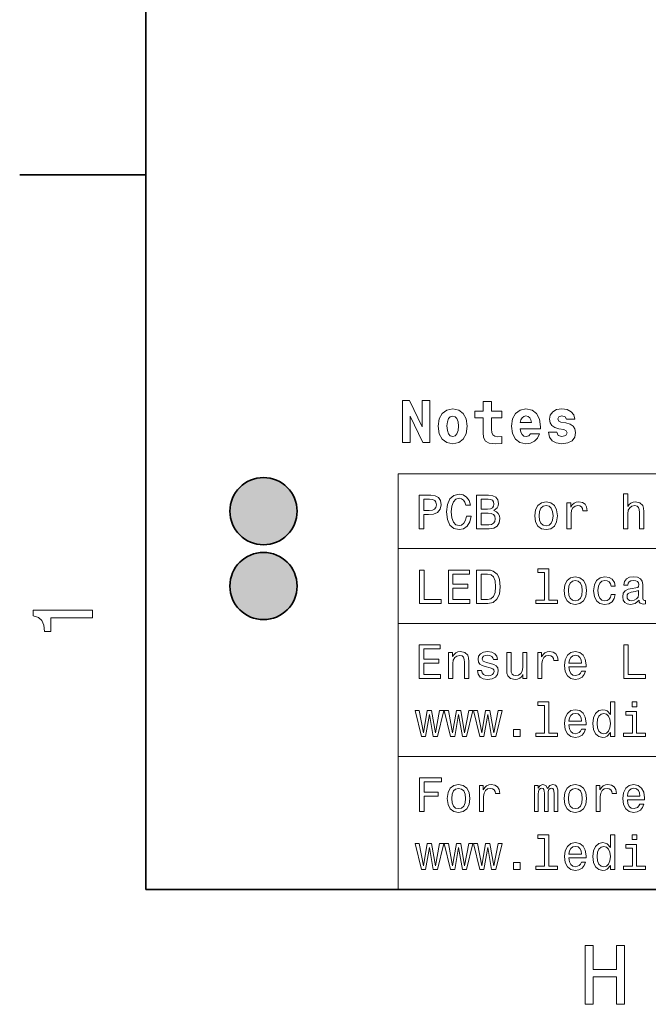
# Model space of a CAD drawing. Extents: x 0 to 594, y 0 to 420.
# Tile 1 of 33: x 2 to 40, y 3 to 62. Entities that reach past the tile are written whole.
import ezdxf

# ---------------------------------------------------------------- set-up
doc = ezdxf.new("R2010")
doc.units = 0

msp = doc.modelspace()

# ---------------------------------------------------------------- linework, layer by layer
at = {"color": 7, "lineweight": 35}
for p, q in [((10, 410), (10, 10)), ((10, 52.5), (2.5, 52.5)), ((10, 10), (584, 10))]:
    msp.add_line(p, q, dxfattribs=at)
at = {"color": 7, "lineweight": 13}
for p, q in [((25, 34.731987), (155.380432, 34.731987)), ((25, 34.731987), (25, 10)), ((25, 30.276655), (155.380432, 30.276655)), ((25, 25.821323), (155.380432, 25.821323)), ((25, 17.910662), (155.380432, 17.910662)), ((25, 10), (155.380432, 10))]:
    msp.add_line(p, q, dxfattribs=at)
for points in [[(25.273775, 39.085732), (25.273775, 36.585732), (25.724064, 36.585732), (25.724064, 38.145531), (26.476946, 36.585732), (26.891211, 36.585732), (26.891211, 39.085732), (26.440922, 39.085732), (26.440922, 37.51873), (25.68804, 39.085732)], [(31.181557, 38.45533), (30.565563, 38.45533), (30.565563, 39.020889), (30.057636, 39.020889), (30.057636, 38.45533), (29.574928, 38.45533), (29.574928, 38.051868), (30.057636, 38.051868), (30.057636, 37.190918), (30.090057, 36.881119), (30.205332, 36.672188), (30.425072, 36.556911), (30.770893, 36.517288), (31.181557, 36.535297), (31.181557, 36.945961), (30.943804, 36.931553), (30.749279, 36.960373), (30.634007, 37.046825), (30.579971, 37.187317), (30.565563, 37.374638), (30.565563, 38.051868), (31.181557, 38.051868)], [(27.395533, 37.551147), (27.453171, 37.108067), (27.622478, 36.783859), (27.892651, 36.585732), (28.252882, 36.517288), (28.60951, 36.585732), (28.879683, 36.783859), (29.048992, 37.108067), (29.110229, 37.551147), (29.048992, 37.990631), (28.879683, 38.318439), (28.605907, 38.516567), (28.249279, 38.588612), (27.892651, 38.516567), (27.622478, 38.318439), (27.453171, 37.990631)], [(28.252882, 38.159939), (28.396975, 38.120316), (28.505043, 38.005039), (28.569885, 37.814117), (28.5951, 37.554752), (28.569885, 37.291782), (28.505043, 37.100861), (28.396975, 36.985588), (28.252882, 36.949566), (28.105186, 36.985588), (27.997118, 37.104462), (27.932278, 37.298988), (27.910664, 37.56916), (27.932278, 37.821323), (28.000721, 38.005039), (28.108789, 38.120316)], [(32.881844, 37.104462), (32.773777, 36.981987), (32.618877, 36.938759), (32.481987, 36.967575), (32.37392, 37.054031), (32.29467, 37.198124), (32.258644, 37.396252), (33.465416, 37.396252), (33.469021, 37.525932), (33.411385, 37.983425), (33.242073, 38.318439), (32.971901, 38.520168), (32.604469, 38.588612), (32.255043, 38.516567), (31.984871, 38.314838), (31.81196, 37.98703), (31.754322, 37.554752), (31.81196, 37.115269), (31.984871, 36.78746), (32.247841, 36.585732), (32.593658, 36.517288), (32.881844, 36.55331), (33.112392, 36.657776), (33.288906, 36.837894), (33.422192, 37.104462)], [(32.939484, 37.767288), (32.269451, 37.767288), (32.298271, 37.932995), (32.37392, 38.059074), (32.478386, 38.138325), (32.604469, 38.167145), (32.737751, 38.138325), (32.84222, 38.062675), (32.907059, 37.936596)], [(34.866714, 37.353024), (35.007206, 37.28458), (35.057636, 37.154896), (34.978386, 36.996395), (34.747841, 36.935154), (34.528099, 37.007202), (34.441643, 37.208931), (33.951729, 37.208931), (34.002159, 36.91354), (34.157059, 36.693802), (34.405621, 36.564117), (34.744236, 36.517288), (35.093658, 36.564117), (35.349422, 36.693802), (35.507927, 36.902733), (35.561958, 37.183716), (35.522335, 37.399853), (35.414265, 37.565559), (35.230549, 37.684433), (34.971184, 37.756481), (34.690201, 37.80331), (34.556915, 37.864552), (34.506485, 37.994232), (34.567722, 38.120316), (34.73703, 38.174347), (34.935158, 38.116711), (35.014408, 37.976223), (35.507927, 37.976223), (35.507927, 37.983425), (35.453892, 38.228382), (35.302593, 38.419304), (35.061241, 38.541782), (34.744236, 38.585011), (34.427235, 38.541782), (34.196686, 38.415703), (34.052593, 38.22118), (34.005764, 37.969017), (34.041786, 37.760082), (34.149857, 37.594376), (34.322765, 37.475502), (34.56052, 37.407059)], [(26.259365, 31.456772), (26.524496, 31.456772), (26.524496, 32.301151), (26.818443, 32.301151), (27.115274, 32.315563), (27.351585, 32.416428), (27.504322, 32.612392), (27.556196, 32.880402), (27.51585, 33.128242), (27.400576, 33.309799), (27.210375, 33.419308), (26.951008, 33.456772), (26.259365, 33.456772)], [(29.069164, 32.200287), (29.011528, 31.958212), (28.916426, 31.785301), (28.783861, 31.678675), (28.628242, 31.644093), (28.440922, 31.695965), (28.293949, 31.851585), (28.195965, 32.105186), (28.164265, 32.456772), (28.195965, 32.805473), (28.291065, 33.061958), (28.43804, 33.217579), (28.628242, 33.272335), (28.766571, 33.243515), (28.884726, 33.162823), (28.976946, 33.033142), (29.040346, 32.854465), (29.314121, 32.854465), (29.227665, 33.128242), (29.07781, 33.335735), (28.873199, 33.465416), (28.628242, 33.511528), (28.322767, 33.43948), (28.089336, 33.237751), (27.939482, 32.906338), (27.887608, 32.456772), (27.939482, 32.007206), (28.089336, 31.675793), (28.322767, 31.471182), (28.628242, 31.402018), (28.896254, 31.456772), (29.112392, 31.60951), (29.265129, 31.860229), (29.345821, 32.200287)], [(30.697407, 32.537464), (30.899136, 32.704609), (30.951008, 32.817001), (30.9683, 32.95533), (30.930836, 33.171471), (30.818443, 33.327087), (30.636887, 33.422188), (30.383286, 33.456772), (29.671471, 33.456772), (29.671471, 31.456772), (30.423632, 31.456772), (30.691643, 31.497118), (30.89049, 31.615273), (31.014408, 31.802593), (31.057636, 32.056194), (31.0317, 32.226223), (30.962536, 32.367435), (30.850143, 32.47118)], [(38.414986, 31.456772), (38.668587, 31.456772), (38.668587, 32.350143), (38.694523, 32.554756), (38.778099, 32.704609), (38.90778, 32.796829), (39.080692, 32.831413), (39.219021, 32.802593), (39.305473, 32.724785), (39.348701, 32.5951), (39.363113, 32.422188), (39.363113, 31.456772), (39.616714, 31.456772), (39.616714, 32.474064), (39.605186, 32.678673), (39.553314, 32.848701), (39.383286, 33.004322), (39.118156, 33.059078), (38.974064, 33.038906), (38.850143, 32.98415), (38.746399, 32.897694), (38.668587, 32.779537), (38.668587, 33.525936), (38.414986, 33.525936)], [(26.878963, 33.211815), (27.051872, 33.194523), (27.178675, 33.139771), (27.253603, 33.038906), (27.279539, 32.880402), (27.250721, 32.713257), (27.172911, 32.612392), (27.040346, 32.560516), (26.858789, 32.546108), (26.524496, 32.546108), (26.524496, 33.211815)], [(30.328529, 32.626801), (29.9366, 32.626801), (29.9366, 33.217579), (30.351585, 33.217579), (30.507204, 33.200287), (30.616714, 33.148415), (30.682997, 33.059078), (30.706051, 32.926514), (30.680115, 32.793949), (30.61095, 32.701729), (30.492796, 32.644093)], [(33.135445, 32.229107), (33.181557, 31.877522), (33.314121, 31.618155), (33.524494, 31.456772), (33.806915, 31.402018), (34.086456, 31.456772), (34.296829, 31.615273), (34.429394, 31.87464), (34.478386, 32.229107), (34.429394, 32.580692), (34.296829, 32.842937), (34.086456, 33.001442), (33.806915, 33.059078), (33.524494, 33.001442), (33.314121, 32.840057), (33.181557, 32.580692)], [(33.394814, 32.231987), (33.42075, 32.491356), (33.501442, 32.678673), (33.631123, 32.793949), (33.806915, 32.834293), (33.979828, 32.793949), (34.109512, 32.681557), (34.190201, 32.491356), (34.219021, 32.231987), (34.190201, 31.96974), (34.109512, 31.779539), (33.979828, 31.664265), (33.806915, 31.626801), (33.631123, 31.664265), (33.501442, 31.779539), (33.42075, 31.96974)], [(35.040344, 31.456772), (35.293949, 31.456772), (35.293949, 32.341499), (35.319885, 32.554756), (35.397694, 32.707493), (35.524498, 32.799713), (35.694527, 32.831413), (35.821327, 32.811237), (35.916428, 32.753601), (35.974064, 32.655621), (35.994236, 32.523056), (36.250721, 32.523056), (36.216141, 32.756485), (36.121037, 32.92363), (35.962536, 33.024494), (35.746399, 33.059078), (35.599422, 33.036022), (35.472622, 32.978386), (35.360229, 32.880402), (35.270893, 32.747837), (35.270893, 33.004322), (35.040344, 33.004322)], [(30.39193, 31.695965), (29.9366, 31.695965), (29.9366, 32.384727), (30.365993, 32.384727), (30.54755, 32.364552), (30.677233, 32.304035), (30.755043, 32.200287), (30.780979, 32.05043), (30.755043, 31.89193), (30.682997, 31.782421), (30.56196, 31.716137)], [(26.282421, 27.001438), (27.567722, 27.001438), (27.567722, 27.243513), (26.54755, 27.243513), (26.54755, 29.001438), (26.282421, 29.001438)], [(27.997118, 27.001438), (29.265129, 27.001438), (29.265129, 27.243513), (28.262247, 27.243513), (28.262247, 27.920746), (29.155621, 27.920746), (29.155621, 28.159939), (28.262247, 28.159939), (28.262247, 28.759363), (29.242075, 28.759363), (29.242075, 29.001438), (27.997118, 29.001438)], [(30.334293, 29.001438), (29.668589, 29.001438), (29.668589, 27.001438), (30.334293, 27.001438), (30.648415, 27.064838), (30.881844, 27.257923), (31.025936, 27.572042), (31.07781, 28.001438), (31.0317, 28.439478), (30.974064, 28.612389), (30.893372, 28.750717), (30.659943, 28.938038), (30.507204, 28.984146)], [(30.314121, 28.762245), (30.533142, 28.719017), (30.682997, 28.586452), (30.772335, 28.350142), (30.801153, 28.001438), (30.769453, 27.664263), (30.680115, 27.427952), (30.527378, 27.286741), (30.314121, 27.240631), (29.9366, 27.240631), (29.9366, 28.762245)], [(33.714699, 28.857346), (33.714699, 27.214695), (33.193085, 27.214695), (33.193085, 27.001438), (34.48703, 27.001438), (34.48703, 27.214695), (33.9683, 27.214695), (33.9683, 29.070602), (33.317001, 29.070602), (33.317001, 28.857346)], [(34.870316, 27.773773), (34.916428, 27.422188), (35.048992, 27.162821), (35.259365, 27.001438), (35.541786, 26.946684), (35.821327, 27.001438), (36.0317, 27.159939), (36.164265, 27.419306), (36.213257, 27.773773), (36.164265, 28.125357), (36.0317, 28.387606), (35.821327, 28.546106), (35.541786, 28.603745), (35.259365, 28.546106), (35.048992, 28.384724), (34.916428, 28.125357)], [(35.129684, 27.776653), (35.155621, 28.03602), (35.236313, 28.223341), (35.365993, 28.338614), (35.541786, 28.37896), (35.714699, 28.338614), (35.844379, 28.226221), (35.925072, 28.03602), (35.953892, 27.776653), (35.925072, 27.514406), (35.844379, 27.324205), (35.714699, 27.208931), (35.541786, 27.171467), (35.365993, 27.208931), (35.236313, 27.324205), (35.155621, 27.514406)], [(37.665707, 28.03602), (37.916428, 28.03602), (37.864555, 28.266567), (37.740635, 28.448124), (37.54755, 28.560516), (37.296829, 28.603745), (37.020172, 28.546106), (36.809799, 28.384724), (36.677231, 28.122475), (36.631123, 27.770891), (36.674351, 27.422188), (36.804035, 27.162821), (37.008644, 27.001438), (37.288185, 26.946684), (37.536022, 26.98991), (37.729107, 27.110949), (37.861671, 27.301149), (37.919308, 27.554752), (37.677231, 27.554752), (37.634007, 27.39337), (37.553314, 27.272331), (37.438042, 27.197403), (37.296829, 27.174349), (37.121037, 27.211813), (36.994236, 27.327087), (36.916428, 27.514406), (36.890488, 27.779535), (36.916428, 28.038902), (36.997116, 28.226221), (37.126801, 28.341496), (37.296829, 28.381842), (37.446686, 28.355906), (37.559078, 28.289623), (37.634007, 28.180113)], [(39.334293, 27.203167), (39.334293, 27.194521), (39.348701, 27.096539), (39.39193, 27.027374), (39.573486, 26.97262), (39.714699, 26.995674), (39.714699, 27.191639), (39.654179, 27.182995), (39.573486, 27.220459), (39.559078, 27.335732), (39.559078, 28.136885), (39.524494, 28.341496), (39.42363, 28.485588), (39.247837, 28.572042), (39, 28.603745), (38.757923, 28.56916), (38.57925, 28.471178), (38.466858, 28.318441), (38.429394, 28.116713), (38.429394, 28.099421), (38.657059, 28.099421), (38.677231, 28.220459), (38.740631, 28.306913), (38.844379, 28.358788), (38.991356, 28.37896), (39.132565, 28.36455), (39.233429, 28.321323), (39.293945, 28.246395), (39.314121, 28.142649), (39.302593, 28.02161), (39.256485, 27.961092), (39.141209, 27.932274), (38.925072, 27.90922), (38.677231, 27.857346), (38.501442, 27.765127), (38.397694, 27.621035), (38.365993, 27.407778), (38.394814, 27.217577), (38.48415, 27.076366), (38.628242, 26.987028), (38.827087, 26.955328), (39.0951, 27.015848)], [(39.305473, 27.543224), (39.270893, 27.39337), (39.178673, 27.278095), (39.040344, 27.203167), (38.870316, 27.177231), (38.760807, 27.191639), (38.682999, 27.237749), (38.634007, 27.318441), (38.619595, 27.430834), (38.631123, 27.531698), (38.677231, 27.603745), (38.861671, 27.684435), (39.0951, 27.719017), (39.305473, 27.788181)], [(6.833213, 26.159222), (6.833213, 26.618156), (3.307997, 26.618156), (3.307997, 26.275217), (3.615634, 26.184439), (3.822406, 26.002882), (3.943444, 25.725506), (3.98379, 25.34222), (4.341859, 25.34222), (4.341859, 26.159222)], [(26.262247, 22.546108), (27.53026, 22.546108), (27.53026, 22.788183), (26.527378, 22.788183), (26.527378, 23.465416), (27.42075, 23.465416), (27.42075, 23.704609), (26.527378, 23.704609), (26.527378, 24.304033), (27.507204, 24.304033), (27.507204, 24.546108), (26.262247, 24.546108)], [(28.005764, 22.546108), (28.259365, 22.546108), (28.259365, 23.43948), (28.285303, 23.644091), (28.368876, 23.793947), (28.498558, 23.886166), (28.671471, 23.920748), (28.809799, 23.89193), (28.896254, 23.814119), (28.939482, 23.684437), (28.95389, 23.511526), (28.95389, 22.546108), (29.207493, 22.546108), (29.207493, 23.5634), (29.195965, 23.768011), (29.144093, 23.93804), (28.974064, 24.093658), (28.708935, 24.148415), (28.56196, 24.128241), (28.43804, 24.073486), (28.331411, 23.981266), (28.247839, 23.857347), (28.247839, 24.093658), (28.005764, 24.093658)], [(30.498558, 23.448126), (30.253601, 23.505762), (30.072046, 23.572044), (30.011528, 23.707491), (30.028818, 23.802593), (30.089336, 23.871758), (30.187321, 23.914984), (30.328529, 23.932276), (30.463978, 23.914984), (30.570606, 23.863111), (30.639771, 23.785301), (30.668587, 23.681555), (30.916428, 23.681555), (30.916428, 23.687319), (30.873199, 23.874638), (30.755043, 24.021612), (30.570606, 24.113831), (30.328529, 24.148415), (30.083572, 24.113831), (29.9049, 24.01873), (29.792507, 23.87752), (29.757925, 23.698847), (29.783861, 23.525936), (29.864553, 23.404898), (29.997118, 23.318443), (30.190201, 23.257923), (30.472622, 23.188759), (30.645533, 23.116713), (30.691643, 23.059076), (30.708935, 22.972622), (30.682997, 22.865993), (30.613832, 22.785301), (30.501442, 22.733429), (30.351585, 22.716137), (30.193085, 22.733429), (30.07781, 22.793947), (30, 22.89193), (29.9683, 23.027376), (29.723343, 23.027376), (29.763689, 22.796829), (29.881844, 22.629683), (30.069164, 22.528818), (30.328529, 22.491354), (30.599422, 22.528818), (30.798271, 22.629683), (30.919308, 22.791065), (30.962536, 23.00144), (30.930836, 23.182997), (30.841499, 23.306915), (30.694525, 23.387608)], [(32.668587, 24.093658), (32.414986, 24.093658), (32.414986, 23.200287), (32.386166, 22.992794), (32.302593, 22.842937), (32.172913, 22.750719), (32.00288, 22.721901), (31.867435, 22.744955), (31.780979, 22.814119), (31.731989, 22.932276), (31.720461, 23.099422), (31.720461, 24.093658), (31.466858, 24.093658), (31.466858, 23.076368), (31.475504, 22.871758), (31.530258, 22.701727), (31.697407, 22.546108), (31.965418, 22.491354), (32.109509, 22.511526), (32.233429, 22.563398), (32.340057, 22.652737), (32.426514, 22.782419), (32.426514, 22.546108), (32.668587, 22.546108)], [(33.305473, 22.546108), (33.559078, 22.546108), (33.559078, 23.430834), (33.585014, 23.644091), (33.662823, 23.796829), (33.789627, 23.889048), (33.959656, 23.920748), (34.086456, 23.900576), (34.181557, 23.842937), (34.239193, 23.744955), (34.259365, 23.612391), (34.51585, 23.612391), (34.48127, 23.845819), (34.386169, 24.012966), (34.227665, 24.113831), (34.011528, 24.148415), (33.864555, 24.125359), (33.737751, 24.067722), (33.625359, 23.96974), (33.536022, 23.837175), (33.536022, 24.093658), (33.305473, 24.093658)], [(35.167145, 23.246397), (36.181557, 23.246397), (36.184437, 23.364552), (36.138329, 23.695965), (36.011528, 23.943802), (35.809799, 24.093658), (35.541786, 24.148415), (35.279541, 24.090776), (35.077812, 23.929394), (34.948128, 23.667145), (34.902016, 23.321323), (34.945244, 22.966858), (35.074928, 22.707491), (35.273773, 22.546108), (35.533142, 22.491354), (35.757927, 22.528818), (35.942364, 22.626801), (36.077812, 22.782419), (36.155621, 22.989912), (35.9049, 22.989912), (35.853027, 22.874638), (35.778099, 22.788183), (35.564842, 22.719019), (35.400578, 22.750719), (35.276657, 22.851583), (35.195965, 23.015848), (35.167145, 23.237751)], [(38.426514, 22.546108), (39.711815, 22.546108), (39.711815, 22.788183), (38.691643, 22.788183), (38.691643, 24.546108), (38.426514, 24.546108)], [(35.167145, 23.459652), (35.198849, 23.658501), (35.276657, 23.805473), (35.394814, 23.894812), (35.55043, 23.926512), (35.703171, 23.894812), (35.821327, 23.805473), (35.893372, 23.658501), (35.919308, 23.459652)], [(33.714699, 20.946684), (33.714699, 19.304033), (33.193085, 19.304033), (33.193085, 19.090776), (34.48703, 19.090776), (34.48703, 19.304033), (33.9683, 19.304033), (33.9683, 21.159941), (33.317001, 21.159941), (33.317001, 20.946684)], [(37.631123, 19.329969), (37.631123, 19.090776), (37.884727, 19.090776), (37.884727, 21.159941), (37.634007, 21.159941), (37.634007, 20.402016), (37.440922, 20.621037), (37.322765, 20.672909), (37.187321, 20.693081), (36.942364, 20.635445), (36.752159, 20.474062), (36.628242, 20.214695), (36.585014, 19.865993), (36.628242, 19.51729), (36.752159, 19.255041), (36.942364, 19.090776), (37.187321, 19.036022), (37.322765, 19.056194), (37.443802, 19.108067)], [(39.198845, 21.159941), (38.930836, 21.159941), (38.930836, 20.871756), (39.198845, 20.871756)], [(26.636889, 19.090776), (26.867435, 20.404898), (27.097982, 19.090776), (27.340057, 19.090776), (27.720461, 20.638327), (27.475504, 20.638327), (27.219021, 19.324205), (26.991354, 20.638327), (26.740635, 20.638327), (26.512968, 19.324205), (26.256485, 20.638327), (26.01441, 20.638327), (26.394814, 19.090776)], [(28.371758, 19.090776), (28.602306, 20.404898), (28.832853, 19.090776), (29.074928, 19.090776), (29.455332, 20.638327), (29.210375, 20.638327), (28.95389, 19.324205), (28.726225, 20.638327), (28.475504, 20.638327), (28.247839, 19.324205), (27.991354, 20.638327), (27.749279, 20.638327), (28.129683, 19.090776)], [(30.106628, 19.090776), (30.337175, 20.404898), (30.567722, 19.090776), (30.809799, 19.090776), (31.190201, 20.638327), (30.945244, 20.638327), (30.688761, 19.324205), (30.461094, 20.638327), (30.210375, 20.638327), (29.982708, 19.324205), (29.726225, 20.638327), (29.48415, 20.638327), (29.864553, 19.090776)], [(35.167145, 19.791065), (36.181557, 19.791065), (36.184437, 19.90922), (36.138329, 20.240633), (36.011528, 20.48847), (35.809799, 20.638327), (35.541786, 20.693081), (35.279541, 20.635445), (35.077812, 20.474062), (34.948128, 20.211815), (34.902016, 19.865993), (34.945244, 19.511526), (35.074928, 19.252159), (35.273773, 19.090776), (35.533142, 19.036022), (35.757927, 19.073486), (35.942364, 19.171469), (36.077812, 19.327087), (36.155621, 19.53458), (35.9049, 19.53458), (35.853027, 19.419306), (35.778099, 19.332851), (35.564842, 19.263687), (35.400578, 19.295387), (35.276657, 19.396252), (35.195965, 19.560516), (35.167145, 19.782419)], [(39.190201, 19.304033), (39.190201, 20.586454), (38.538902, 20.586454), (38.538902, 20.370316), (38.9366, 20.370316), (38.9366, 19.304033), (38.417866, 19.304033), (38.417866, 19.090776), (39.714699, 19.090776), (39.714699, 19.304033)], [(35.167145, 20.004322), (35.198849, 20.203169), (35.276657, 20.350142), (35.394814, 20.43948), (35.55043, 20.47118), (35.703171, 20.43948), (35.821327, 20.350142), (35.893372, 20.203169), (35.919308, 20.004322)], [(37.230545, 20.465416), (37.397694, 20.42507), (37.524494, 20.312679), (37.599422, 20.125359), (37.628242, 19.865993), (37.599422, 19.603745), (37.524494, 19.416426), (37.397694, 19.301151), (37.230545, 19.263687), (37.072044, 19.301151), (36.951008, 19.416426), (36.870316, 19.606627), (36.844379, 19.865993), (36.870316, 20.122477), (36.951008, 20.309797), (37.072044, 20.42507)], [(31.873199, 19.090776), (32.270893, 19.090776), (32.270893, 19.520172), (31.873199, 19.520172)], [(26.276657, 14.635446), (26.544668, 14.635446), (26.544668, 15.554754), (27.386168, 15.554754), (27.386168, 15.793947), (26.544668, 15.793947), (26.544668, 16.393372), (27.57925, 16.393372), (27.57925, 16.635445), (26.276657, 16.635445)], [(27.930836, 15.40778), (27.976946, 15.056195), (28.10951, 14.796829), (28.319885, 14.635446), (28.602306, 14.58069), (28.881844, 14.635446), (29.092218, 14.793947), (29.224785, 15.053313), (29.273775, 15.40778), (29.224785, 15.759365), (29.092218, 16.021612), (28.881844, 16.180115), (28.602306, 16.237751), (28.319885, 16.180115), (28.10951, 16.01873), (27.976946, 15.759365)], [(28.190201, 15.410662), (28.216139, 15.670028), (28.296829, 15.857347), (28.426514, 15.972621), (28.602306, 16.012966), (28.775215, 15.972621), (28.9049, 15.860229), (28.98559, 15.670028), (29.014408, 15.410662), (28.98559, 15.148414), (28.9049, 14.958212), (28.775215, 14.842938), (28.602306, 14.805474), (28.426514, 14.842938), (28.296829, 14.958212), (28.216139, 15.148414)], [(29.835735, 14.635446), (30.089336, 14.635446), (30.089336, 15.520172), (30.115274, 15.733428), (30.193085, 15.886166), (30.319885, 15.978385), (30.489914, 16.010086), (30.616714, 15.989912), (30.711815, 15.932276), (30.769453, 15.834292), (30.789625, 15.701728), (31.046108, 15.701728), (31.011528, 15.935158), (30.916428, 16.102304), (30.757925, 16.203169), (30.541786, 16.237751), (30.394814, 16.214697), (30.268011, 16.157059), (30.155621, 16.059076), (30.066282, 15.926512), (30.066282, 16.182997), (29.835735, 16.182997)], [(33.109509, 14.635446), (33.342941, 14.635446), (33.342941, 15.670028), (33.357349, 15.825647), (33.400578, 15.938039), (33.466858, 16.004322), (33.553314, 16.030258), (33.622478, 16.007204), (33.668587, 15.949567), (33.691643, 15.851583), (33.700287, 15.721901), (33.700287, 14.635446), (33.919308, 14.635446), (33.919308, 15.670028), (33.933716, 15.822765), (33.976944, 15.935158), (34.046108, 16.004322), (34.132565, 16.030258), (34.201729, 16.007204), (34.247841, 15.949567), (34.276657, 15.721901), (34.276657, 14.635446), (34.510086, 14.635446), (34.510086, 15.70461), (34.495678, 15.926512), (34.44957, 16.09654), (34.357349, 16.200287), (34.207493, 16.237751), (34.0317, 16.180115), (33.896255, 16.012966), (33.789627, 16.177233), (33.61095, 16.237751), (33.446686, 16.180115), (33.334293, 16.01873), (33.334293, 16.182997), (33.109509, 16.182997)], [(34.870316, 15.40778), (34.916428, 15.056195), (35.048992, 14.796829), (35.259365, 14.635446), (35.541786, 14.58069), (35.821327, 14.635446), (36.0317, 14.793947), (36.164265, 15.053313), (36.213257, 15.40778), (36.164265, 15.759365), (36.0317, 16.021612), (35.821327, 16.180115), (35.541786, 16.237751), (35.259365, 16.180115), (35.048992, 16.01873), (34.916428, 15.759365)], [(35.129684, 15.410662), (35.155621, 15.670028), (35.236313, 15.857347), (35.365993, 15.972621), (35.541786, 16.012966), (35.714699, 15.972621), (35.844379, 15.860229), (35.925072, 15.670028), (35.953892, 15.410662), (35.925072, 15.148414), (35.844379, 14.958212), (35.714699, 14.842938), (35.541786, 14.805474), (35.365993, 14.842938), (35.236313, 14.958212), (35.155621, 15.148414)], [(36.775215, 14.635446), (37.028816, 14.635446), (37.028816, 15.520172), (37.054756, 15.733428), (37.132565, 15.886166), (37.259365, 15.978385), (37.429394, 16.010086), (37.556198, 15.989912), (37.651299, 15.932276), (37.708935, 15.834292), (37.729107, 15.701728), (37.985588, 15.701728), (37.951008, 15.935158), (37.855907, 16.102304), (37.697407, 16.203169), (37.48127, 16.237751), (37.334293, 16.214697), (37.207493, 16.157059), (37.0951, 16.059076), (37.005764, 15.926512), (37.005764, 16.182997), (36.775215, 16.182997)], [(38.636887, 15.335733), (39.651299, 15.335733), (39.654179, 15.45389), (39.60807, 15.785301), (39.481266, 16.03314), (39.279537, 16.182997), (39.011528, 16.237751), (38.749279, 16.180115), (38.54755, 16.01873), (38.417866, 15.756483), (38.371758, 15.410662), (38.414986, 15.056195), (38.54467, 14.796829), (38.743515, 14.635446), (39.00288, 14.58069), (39.227665, 14.618155), (39.412102, 14.716137), (39.54755, 14.871757), (39.625359, 15.079249), (39.374641, 15.079249), (39.322765, 14.963976), (39.247837, 14.877521), (39.03458, 14.808356), (38.870316, 14.840056), (38.746399, 14.940921), (38.665707, 15.105186), (38.636887, 15.327088)], [(38.636887, 15.54899), (38.668587, 15.747837), (38.746399, 15.894812), (38.864552, 15.984149), (39.020172, 16.015848), (39.172909, 15.984149), (39.291065, 15.894812), (39.363113, 15.747837), (39.38905, 15.54899)], [(33.714699, 13.036022), (33.714699, 11.393372), (33.193085, 11.393372), (33.193085, 11.180115), (34.48703, 11.180115), (34.48703, 11.393372), (33.9683, 11.393372), (33.9683, 13.249279), (33.317001, 13.249279), (33.317001, 13.036022)], [(37.631123, 11.419308), (37.631123, 11.180115), (37.884727, 11.180115), (37.884727, 13.249279), (37.634007, 13.249279), (37.634007, 12.491354), (37.440922, 12.710374), (37.322765, 12.762247), (37.187321, 12.78242), (36.942364, 12.724783), (36.752159, 12.5634), (36.628242, 12.304034), (36.585014, 11.955331), (36.628242, 11.606627), (36.752159, 11.344379), (36.942364, 11.180115), (37.187321, 11.12536), (37.322765, 11.145533), (37.443802, 11.197406)], [(39.198845, 13.249279), (38.930836, 13.249279), (38.930836, 12.961095), (39.198845, 12.961095)], [(26.636889, 11.180115), (26.867435, 12.494236), (27.097982, 11.180115), (27.340057, 11.180115), (27.720461, 12.727665), (27.475504, 12.727665), (27.219021, 11.413544), (26.991354, 12.727665), (26.740635, 12.727665), (26.512968, 11.413544), (26.256485, 12.727665), (26.01441, 12.727665), (26.394814, 11.180115)], [(28.371758, 11.180115), (28.602306, 12.494236), (28.832853, 11.180115), (29.074928, 11.180115), (29.455332, 12.727665), (29.210375, 12.727665), (28.95389, 11.413544), (28.726225, 12.727665), (28.475504, 12.727665), (28.247839, 11.413544), (27.991354, 12.727665), (27.749279, 12.727665), (28.129683, 11.180115)], [(30.106628, 11.180115), (30.337175, 12.494236), (30.567722, 11.180115), (30.809799, 11.180115), (31.190201, 12.727665), (30.945244, 12.727665), (30.688761, 11.413544), (30.461094, 12.727665), (30.210375, 12.727665), (29.982708, 11.413544), (29.726225, 12.727665), (29.48415, 12.727665), (29.864553, 11.180115)], [(35.167145, 11.880403), (36.181557, 11.880403), (36.184437, 11.998558), (36.138329, 12.32997), (36.011528, 12.577809), (35.809799, 12.727665), (35.541786, 12.78242), (35.279541, 12.724783), (35.077812, 12.5634), (34.948128, 12.301152), (34.902016, 11.955331), (34.945244, 11.600864), (35.074928, 11.341498), (35.273773, 11.180115), (35.533142, 11.12536), (35.757927, 11.162824), (35.942364, 11.260806), (36.077812, 11.416426), (36.155621, 11.623919), (35.9049, 11.623919), (35.853027, 11.508645), (35.778099, 11.42219), (35.564842, 11.353025), (35.400578, 11.384726), (35.276657, 11.48559), (35.195965, 11.649856), (35.167145, 11.871758)], [(35.167145, 12.093659), (35.198849, 12.292507), (35.276657, 12.439481), (35.394814, 12.528818), (35.55043, 12.560518), (35.703171, 12.528818), (35.821327, 12.439481), (35.893372, 12.292507), (35.919308, 12.093659)], [(37.230545, 12.554754), (37.397694, 12.514409), (37.524494, 12.402017), (37.599422, 12.214697), (37.628242, 11.955331), (37.599422, 11.693083), (37.524494, 11.505763), (37.397694, 11.39049), (37.230545, 11.353025), (37.072044, 11.39049), (36.951008, 11.505763), (36.870316, 11.695965), (36.844379, 11.955331), (36.870316, 12.211815), (36.951008, 12.399135), (37.072044, 12.514409)], [(39.190201, 11.393372), (39.190201, 12.675792), (38.538902, 12.675792), (38.538902, 12.459654), (38.9366, 12.459654), (38.9366, 11.393372), (38.417866, 11.393372), (38.417866, 11.180115), (39.714699, 11.180115), (39.714699, 11.393372)], [(31.873199, 11.180115), (32.270893, 11.180115), (32.270893, 11.609509), (31.873199, 11.609509)], [(36.129971, 3.166787), (36.598988, 3.166787), (36.598988, 4.810879), (38.001007, 4.810879), (38.001007, 3.166787), (38.464985, 3.166787), (38.464985, 6.666787), (38.001007, 6.666787), (38.001007, 5.239553), (36.598988, 5.239553), (36.598988, 6.666787), (36.129971, 6.666787)]]:
    msp.add_lwpolyline(points, close=True, dxfattribs=at)
at = {"color": 7, "lineweight": 35}
for centre in [(17, 32.504322), (17, 28.04899)]:
    msp.add_circle(centre, 2, dxfattribs=at)
at = {"color": 1, "lineweight": 5}
for points in [[(18.961571, 32.114143), (15.585787, 33.918537), (16.234632, 34.352081), (15.88886, 34.167263)], [(18.961571, 32.114143), (16.234632, 34.352081), (17, 34.504322), (16.609819, 34.465893)], [(18.961571, 32.114143), (17, 34.504322), (17.765368, 34.352081), (17.390181, 34.465893)], [(18.961571, 32.114143), (17.765368, 34.352081), (18.414213, 33.918537), (18.111141, 34.167263)], [(18.961571, 32.114143), (15.152241, 33.269688), (15.585787, 33.918537), (15.337061, 33.615463)], [(18.961571, 32.114143), (18.414213, 33.918537), (18.847759, 33.269688), (18.662939, 33.615463)], [(18.961571, 32.114143), (15, 32.504322), (15.152241, 33.269688), (15.038429, 32.894505)], [(18.961571, 32.114143), (18.847759, 33.269688), (19, 32.504322), (18.961571, 32.894505)], [(18.961571, 32.114143), (15.152241, 31.738955), (15, 32.504322), (15.038429, 32.114143)], [(18.961571, 32.114143), (15.585787, 31.090109), (15.152241, 31.738955), (15.337061, 31.393183)], [(18.961571, 32.114143), (16.234632, 30.656563), (15.585787, 31.090109), (15.88886, 30.841383)], [(18.961571, 32.114143), (17, 30.504322), (16.234632, 30.656563), (16.609819, 30.542751)], [(18.961571, 32.114143), (17.765368, 30.656563), (17, 30.504322), (17.390181, 30.542751)], [(18.961571, 32.114143), (18.414213, 31.090109), (17.765368, 30.656563), (18.111141, 30.841383)], [(18.961571, 32.114143), (18.847759, 31.738955), (18.414213, 31.090109), (18.662939, 31.393183)]]:
    msp.add_solid(points, dxfattribs=at)
at = {"color": 3, "lineweight": 5}
for points in [[(18.961571, 27.65881), (15.585787, 29.463205), (16.234632, 29.896749), (15.88886, 29.711929)], [(18.961571, 27.65881), (16.234632, 29.896749), (17, 30.04899), (16.609819, 30.010561)], [(18.961571, 27.65881), (17, 30.04899), (17.765368, 29.896749), (17.390181, 30.010561)], [(18.961571, 27.65881), (17.765368, 29.896749), (18.414213, 29.463205), (18.111141, 29.711929)], [(18.961571, 27.65881), (15.152241, 28.814358), (15.585787, 29.463205), (15.337061, 29.160131)], [(18.961571, 27.65881), (18.414213, 29.463205), (18.847759, 28.814358), (18.662939, 29.160131)], [(18.961571, 27.65881), (15, 28.04899), (15.152241, 28.814358), (15.038429, 28.439171)], [(18.961571, 27.65881), (18.847759, 28.814358), (19, 28.04899), (18.961571, 28.439171)], [(18.961571, 27.65881), (15.152241, 27.283625), (15, 28.04899), (15.038429, 27.65881)], [(18.961571, 27.65881), (15.585787, 26.634777), (15.152241, 27.283625), (15.337061, 26.937851)], [(18.961571, 27.65881), (16.234632, 26.201231), (15.585787, 26.634777), (15.88886, 26.386051)], [(18.961571, 27.65881), (17, 26.04899), (16.234632, 26.201231), (16.609819, 26.08742)], [(18.961571, 27.65881), (17.765368, 26.201231), (17, 26.04899), (17.390181, 26.08742)], [(18.961571, 27.65881), (18.414213, 26.634777), (17.765368, 26.201231), (18.111141, 26.386051)], [(18.961571, 27.65881), (18.847759, 27.283625), (18.414213, 26.634777), (18.662939, 26.937851)]]:
    msp.add_solid(points, dxfattribs=at)

doc.saveas('drawing.dxf')
